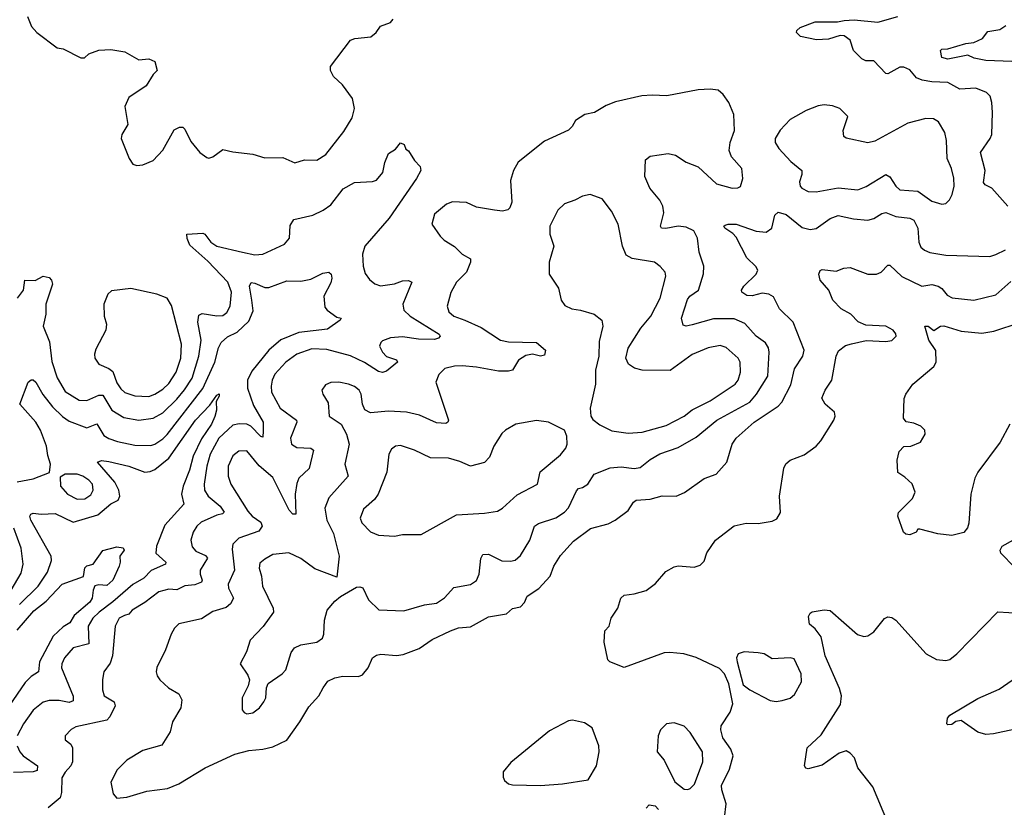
# Model space of a CAD drawing. Extents: x 1550320 to 1685906, y 509093 to 640511.
# Tile 28 of 256: x 1577238 to 1582168, y 532418 to 536359. Entities that reach past the tile are written whole.
import ezdxf

# ---------------------------------------------------------------- set-up
doc = ezdxf.new("R2010")
doc.units = 0

msp = doc.modelspace()

# ---------------------------------------------------------------- linework, layer by layer
at = {"layer": '0CON20XD'}
for points in [[(1577277.5, 536375), (1577297.5, 536325), (1577323.9, 536293.9), (1577425, 536217.5), (1577455, 536212.5), (1577545, 536167.5), (1577561.7, 536168.3), (1577585, 536187.5), (1577635, 536206.7), (1577695, 536210), (1577765, 536197.5), (1577835, 536157.5), (1577885, 536162.5), (1577915, 536150), (1577925.8, 536104.2), (1577905.9, 536084.1), (1577871.7, 536028.3), (1577785, 535970), (1577764, 535925), (1577780, 535835), (1577750, 535785), (1577746.2, 535765), (1577786, 535665), (1577805, 535636.2), (1577825, 535630), (1577855, 535632), (1577906.7, 535655), (1577954.1, 535705.9), (1578011.7, 535808.3), (1578038.3, 535821.7), (1578055, 535821.2), (1578065, 535811.2), (1578095, 535750), (1578140, 535695), (1578175, 535669.2), (1578185, 535666), (1578205, 535672), (1578255, 535709.2), (1578305, 535696.9), (1578405, 535685.8), (1578465, 535667.5), (1578555, 535669.4), (1578615, 535642.5), (1578663.2, 535656.8), (1578725, 535655.6), (1578771.1, 535685), (1578860.9, 535799.1), (1578902.4, 535867.6), (1578914.4, 535915), (1578904.5, 535964.5), (1578855, 536033.3), (1578808.6, 536075), (1578794.2, 536105), (1578794.2, 536125), (1578895, 536256), (1578915.7, 536264.3), (1578996.8, 536273.2), (1579022.5, 536295), (1579044.4, 536325.6), (1579095, 536344.3), (1579107.9, 536362.1)], [(1582184.6, 535425), (1582105.8, 535515), (1582072, 535532), (1582063.6, 535545), (1582070.9, 535605), (1582048.9, 535695), (1582096.9, 535765), (1582104.3, 535785), (1582109.2, 535895), (1582105.8, 535945), (1582096.4, 535976.4), (1582078.8, 535995), (1582025, 536016.4), (1581945, 536010.9), (1581884.7, 536044.7), (1581805, 536047.7), (1581756.5, 536056.5), (1581728.2, 536068.2), (1581695, 536107.5), (1581665, 536121.9), (1581645, 536121.4), (1581585, 536088), (1581575, 536088.8), (1581515, 536153.3), (1581475, 536153.1), (1581455, 536162.5), (1581412, 536205), (1581396.4, 536256.4), (1581365, 536277.5), (1581345, 536280), (1581288, 536262), (1581227.3, 536257.3), (1581147.5, 536275), (1581126.7, 536295), (1581128.8, 536305), (1581145, 536319.2), (1581221.3, 536348.7), (1581332.7, 536347.3), (1581365, 536355.5), (1581415, 536357.5), (1581535, 536345.8), (1581635, 536375.6)], [(1582205, 536150.2), (1582075, 536155.3), (1582017.1, 536167.1), (1581985, 536181.5), (1581885, 536160.5), (1581855, 536169.4), (1581847.5, 536205), (1581855, 536211.4), (1581885, 536213.3), (1581975, 536240), (1582015, 536244.4), (1582057.5, 536265), (1582085, 536299.2), (1582125, 536305.7), (1582145, 536310), (1582175, 536330)], [(1578375, 532885.8), (1578405, 532890), (1578439.2, 532915), (1578460.6, 532945), (1578470, 532965), (1578474.2, 533015), (1578482.6, 533037.4), (1578552.5, 533085), (1578570, 533105), (1578598, 533192), (1578614.6, 533215.4), (1578645, 533230.6), (1578725, 533244.4), (1578753.3, 533265), (1578760, 533285), (1578764.2, 533355), (1578777.5, 533405), (1578815, 533448.8), (1578845, 533472), (1578925, 533520), (1578941.7, 533521.7), (1578955.8, 533515.8), (1578985, 533456), (1579035.6, 533405.6), (1579161.7, 533401.7), (1579265, 533430.8), (1579325, 533439.6), (1579365, 533465.5), (1579411.9, 533518.1), (1579495, 533532.3), (1579525, 533553.1), (1579538.2, 533585), (1579547.3, 533662.7), (1579556.7, 533683.3), (1579585, 533684.3), (1579651.3, 533651.3), (1579695, 533649.3), (1579719.2, 533655), (1579745, 533678.1), (1579792.1, 533755), (1579815.5, 533825), (1579835, 533838.7), (1579922.9, 533867.1), (1579965.6, 533895), (1579985, 533915.7), (1580025, 534001.4), (1580035, 534012.5), (1580055, 534017.5), (1580082, 534035), (1580114.5, 534085.5), (1580195, 534116.4), (1580248.8, 534121.2), (1580315, 534113.4), (1580345, 534118.8), (1580395, 534158.8), (1580443.7, 534186.3), (1580535, 534218.5), (1580625, 534269.1), (1580728.5, 534355), (1580894.2, 534445.8), (1580927.5, 534485), (1580984.1, 534575.9), (1580990.4, 534695), (1580986.6, 534716.6), (1580971.2, 534741.2), (1580925, 534775.6), (1580868.8, 534838.8), (1580815, 534862), (1580712, 534862), (1580605, 534831.6), (1580575, 534825.6), (1580560.3, 534830.3), (1580550.7, 534865), (1580581.7, 534958.3), (1580593.3, 534975), (1580636.2, 535005), (1580662.3, 535087.7), (1580663.8, 535125), (1580639.1, 535195), (1580631.8, 535265), (1580613, 535303), (1580575, 535321.5), (1580535, 535325.4), (1580473.6, 535313.6), (1580451.2, 535315), (1580446.9, 535325), (1580462.8, 535392.8), (1580457.9, 535425), (1580443.5, 535455), (1580392.9, 535515), (1580368.1, 535575), (1580371.7, 535658.3), (1580395, 535676.2), (1580485, 535690), (1580521.7, 535681.7), (1580575, 535646.2), (1580635, 535623.3), (1580727.3, 535537.3), (1580805, 535516.2), (1580833, 535517), (1580846.4, 535523.6), (1580858, 535565), (1580854.1, 535614.1), (1580802.1, 535672.1), (1580789.2, 535705), (1580794.2, 535745), (1580817.5, 535805), (1580814, 535885), (1580788.8, 535945), (1580760, 535985), (1580735, 536005.8), (1580695, 536011.4), (1580635, 536007.1), (1580477.7, 535977.7), (1580405, 535981.4), (1580353, 535977), (1580221.7, 535948.3), (1580175, 535929.4), (1580115, 535894.4), (1580067.5, 535885), (1580020, 535855), (1580003.8, 535825), (1579985, 535806.2), (1579865, 535751.2), (1579733.8, 535646.2), (1579711.1, 535605), (1579695.6, 535555), (1579701.4, 535445), (1579692.5, 535417.5), (1579682.3, 535407.7), (1579655, 535400), (1579615, 535405.6), (1579525, 535420), (1579475, 535444.3), (1579405, 535447.1), (1579375, 535436), (1579314.3, 535385), (1579301.2, 535335), (1579343.8, 535275), (1579364, 535255), (1579415, 535224), (1579454, 535185), (1579495, 535162.5), (1579495.6, 535145), (1579474.4, 535095), (1579424.2, 535045), (1579396.4, 534993.6), (1579377.8, 534925), (1579386.4, 534896.4), (1579411.4, 534875), (1579466.7, 534855), (1579548, 534818), (1579645, 534754.5), (1579685, 534747.1), (1579825, 534744.4), (1579870.8, 534705), (1579865, 534680), (1579845, 534676), (1579805.4, 534685.4), (1579771.5, 534678.5), (1579735.6, 534655), (1579705, 534605.8), (1579685, 534600.5), (1579635, 534600.4), (1579525, 534620.7), (1579453, 534627), (1579414.6, 534625.4), (1579367.1, 534612.9), (1579335.7, 534584.3), (1579321.9, 534545), (1579384.3, 534355), (1579382, 534345), (1579371.9, 534338.1), (1579325, 534342.1), (1579239.7, 534379.7), (1579175, 534395.5), (1579085, 534399.6), (1578995, 534391.5), (1578966.2, 534406.2), (1578954.6, 534434.6), (1578947.5, 534485), (1578938.2, 534505), (1578915, 534523.6), (1578885, 534535.5), (1578835.7, 534544.3), (1578795, 534542.9), (1578768.3, 534531.7), (1578751.2, 534505), (1578756, 534485), (1578781.8, 534441.8), (1578786.9, 534375), (1578846.7, 534335), (1578874.7, 534284.7), (1578888.2, 534235), (1578865.6, 534135), (1578882.7, 534075), (1578785, 533966), (1578766.5, 533915), (1578776.4, 533855), (1578808.5, 533788.5), (1578836.7, 533675), (1578825, 533570), (1578715, 533611.1), (1578645, 533663.3), (1578585, 533691.9), (1578505, 533682.2), (1578465, 533659.4), (1578441.1, 533638.9), (1578437.3, 533615), (1578449.1, 533575), (1578453.5, 533525), (1578507.5, 533415), (1578509.4, 533395), (1578457.8, 533322.2), (1578392, 533255), (1578374, 533195), (1578342.5, 533135), (1578379.7, 533079.7), (1578388, 533055), (1578381.4, 533025), (1578351.9, 532965), (1578352.5, 532905), (1578361.5, 532891.5), (1578375, 532885.8)], [(1581854.3, 535435.7), (1581875, 535438.6), (1581893, 535457), (1581906.4, 535483.6), (1581916.1, 535525), (1581915.4, 535565.4), (1581903.9, 535613.9), (1581880.8, 535665), (1581878.5, 535755), (1581869.5, 535795), (1581837.8, 535847.8), (1581813.4, 535863.4), (1581775, 535864.4), (1581685, 535840.5), (1581519.8, 535750.2), (1581485, 535742.9), (1581375.9, 535765.9), (1581363.3, 535775), (1581360.8, 535805), (1581383.8, 535875), (1581343.3, 535915), (1581307.9, 535927.9), (1581265, 535932.9), (1581235, 535928.6), (1581175.8, 535904.2), (1581095, 535860), (1581045, 535806.7), (1581020, 535765), (1581020, 535745), (1581038, 535715), (1581098.8, 535648.8), (1581153.3, 535605), (1581153.8, 535585), (1581142.3, 535547.7), (1581145.4, 535525.4), (1581153.1, 535515), (1581185, 535499.6), (1581225, 535497.5), (1581335, 535517.6), (1581435, 535507.5), (1581476.6, 535523.4), (1581575, 535584.5), (1581595, 535572.5), (1581625, 535525.6), (1581645, 535507.5), (1581735, 535501.2), (1581805, 535450), (1581854.3, 535435.7)], [(1577226.9, 534965), (1577257.1, 535005), (1577264.2, 535055), (1577315, 535054.3), (1577355, 535075.4), (1577385, 535068.7), (1577398, 535055), (1577402.7, 535035), (1577368.7, 534935), (1577368.5, 534885), (1577356.2, 534825), (1577387.4, 534747.4), (1577398.5, 534648.5), (1577425, 534567.1), (1577465, 534498.9), (1577535, 534454.6), (1577575, 534453.3), (1577635, 534480.6), (1577655, 534480.4), (1577700, 534405), (1577758.8, 534368.8), (1577835, 534354.7), (1577905.7, 534364.3), (1577955, 534392.4), (1578025, 534460.8), (1578063.6, 534506.4), (1578101.3, 534565), (1578135.7, 534675), (1578145.8, 534755), (1578129.8, 534845), (1578135, 534880.6), (1578152.1, 534887.9), (1578225, 534876.2), (1578255, 534879.2), (1578275.7, 534894.3), (1578291.5, 534925), (1578297.8, 534995), (1578279.7, 535045), (1578180.5, 535150.5), (1578089.8, 535229.8), (1578075.8, 535264.2), (1578074.4, 535285.6), (1578155, 535290), (1578165, 535286), (1578195.4, 535245.4), (1578225, 535225.5), (1578353.8, 535195), (1578415, 535182.7), (1578454.6, 535185.4), (1578564.6, 535235.4), (1578589.2, 535265), (1578591.8, 535328.2), (1578610.7, 535359.3), (1578705, 535380), (1578757.5, 535405), (1578795, 535433.1), (1578857.6, 535512.4), (1578915, 535544.4), (1579005, 535549.2), (1579025, 535556), (1579056.2, 535595), (1579066, 535645), (1579085, 535690), (1579119.3, 535710.7), (1579145, 535743.3), (1579162.5, 535735), (1579171.7, 535711.7), (1579185, 535702.5), (1579214.2, 535654.2), (1579243.3, 535625), (1579246, 535605), (1579225.5, 535565), (1579088, 535365), (1578965.6, 535225), (1578953.5, 535185), (1578957.1, 535125), (1578968.3, 535088.3), (1578988.8, 535058.8), (1579016.8, 535036.8), (1579045, 535027.5), (1579115, 535037.5), (1579155, 535052.2), (1579185, 535053.1), (1579202, 535045), (1579156.9, 534935), (1579161.9, 534905), (1579192.2, 534875), (1579338.9, 534785), (1579342.5, 534775), (1579335.2, 534764.7), (1579315, 534758.3), (1579235, 534760.5), (1579155, 534771.2), (1579095, 534766.2), (1579055, 534752.5), (1579045.6, 534744.4), (1579040, 534725), (1579054.5, 534695), (1579073.7, 534673.7), (1579125, 534656.5), (1579130, 534645), (1579075, 534600), (1579055, 534593.3), (1579035, 534598.5), (1578965, 534644.1), (1578895, 534676.3), (1578775, 534708.4), (1578701.1, 534711.1), (1578625, 534684.7), (1578570, 534645), (1578516.2, 534585), (1578501.5, 534555), (1578496.4, 534525), (1578498.1, 534495), (1578541.4, 534415), (1578623.5, 534355), (1578625.5, 534345), (1578593.3, 534265), (1578598.6, 534235), (1578625, 534217.5), (1578695, 534215.4), (1578709.2, 534205), (1578686.8, 534113.2), (1578636.4, 534065), (1578625, 534038.8), (1578616.7, 533985), (1578621.2, 533885), (1578605, 533884.5), (1578587.3, 533905), (1578505, 534067.3), (1578436.8, 534126.8), (1578375, 534200.9), (1578335, 534199.1), (1578305, 534176.9), (1578281.8, 534125), (1578281.3, 534075), (1578295.4, 534035), (1578380, 533900), (1578402.7, 533875), (1578444.5, 533845), (1578452.7, 533825), (1578435, 533799.6), (1578336, 533764), (1578304.5, 533735), (1578301.2, 533708.8), (1578313.2, 533605), (1578281.3, 533535), (1578284.1, 533515), (1578308.5, 533465), (1578293.6, 533436.3), (1578271.7, 533418.3), (1578205, 533396.9), (1578149.1, 533360.9), (1578034.7, 533335.3), (1578012.9, 533315), (1577995.8, 533285), (1577968.5, 533205), (1577925, 533116.7), (1577921.9, 533095), (1577925.6, 533075), (1577939.4, 533055), (1577982.9, 533015), (1578034.3, 532985), (1578050, 532955), (1578044.4, 532915.6), (1578003.8, 532845), (1577991.2, 532795), (1577950.5, 532729.5), (1577855, 532702.9), (1577775, 532652.9), (1577725.8, 532605), (1577694.1, 532544.1), (1577706, 532485), (1577725, 532463.1), (1577775, 532468.5), (1577875, 532499.2), (1577978.6, 532511.4), (1578034, 532536), (1578166, 532615), (1578315, 532683.3), (1578385, 532701.4), (1578455, 532708), (1578505, 532720), (1578575, 532754.2), (1578640, 532845), (1578685, 532921.2), (1578735, 532976.2), (1578757.5, 533015), (1578780.9, 533049.1), (1578815, 533065.7), (1578855.8, 533074.2), (1578935, 533072.5), (1578955, 533080), (1578982.5, 533115), (1579004.5, 533165.5), (1579025, 533178.8), (1579045.8, 533184.2), (1579125, 533178.1), (1579158.3, 533181.7), (1579237.9, 533212.1), (1579302.4, 533257.6), (1579395, 533300.6), (1579435, 533315.6), (1579495, 533320.8), (1579585, 533370.8), (1579675, 533386), (1579705, 533413.3), (1579745, 533421.2), (1579765, 533443.3), (1579778, 533475), (1579837.7, 533512.3), (1579894.3, 533575), (1579911.5, 533625), (1579945, 533678.2), (1580010.9, 533749.1), (1580095, 533812.2), (1580183.9, 533836.1), (1580218.8, 533855), (1580285, 533902.5), (1580310.8, 533945), (1580324.5, 533955.5), (1580395, 533960), (1580455, 533976.7), (1580525, 533974.6), (1580566.6, 533993.4), (1580665, 534062.5), (1580725.4, 534084.6), (1580778.8, 534145), (1580804.5, 534235), (1580825.5, 534265), (1580915, 534345.4), (1581035.4, 534424.6), (1581054.4, 534445), (1581098.2, 534531.8), (1581117.6, 534612.4), (1581159.6, 534675), (1581166.2, 534705), (1581110, 534845), (1581041.5, 534911.5), (1581012.2, 534972.2), (1580988.8, 534985), (1580955, 534990), (1580905, 534977.8), (1580878.3, 534978.3), (1580854, 534995), (1580852, 535005), (1580864.2, 535025), (1580925.8, 535085), (1580933.8, 535105), (1580923.9, 535123.9), (1580877.9, 535167.9), (1580825, 535270.6), (1580808.7, 535288.7), (1580768, 535315), (1580764, 535325), (1580769.2, 535330.8), (1580785, 535336.4), (1580825, 535335.8), (1580925, 535300.6), (1580975, 535296.2), (1581003.5, 535315), (1581018.8, 535381.2), (1581035, 535395.7), (1581075, 535383.3), (1581155, 535319.6), (1581195, 535309.2), (1581225.3, 535314.7), (1581295, 535364.5), (1581335, 535379.5), (1581413, 535363), (1581485, 535356.5), (1581515, 535364.4), (1581555, 535389.5), (1581575, 535394.5), (1581625, 535374.6), (1581695, 535366.1), (1581715.2, 535355.2), (1581734.6, 535315), (1581740, 535245), (1581749.8, 535219.8), (1581768, 535205), (1581795, 535194.6), (1581875, 535180.4), (1582095, 535174.5), (1582125, 535183.5), (1582172.8, 535207.2)], [(1580285, 534290), (1580355, 534294.5), (1580475, 534328), (1580564.3, 534375.7), (1580605, 534406.1), (1580695, 534451.8), (1580820, 534535), (1580835.5, 534555), (1580846.1, 534595), (1580844.7, 534644.7), (1580834.7, 534664.7), (1580775, 534718.1), (1580745, 534729.1), (1580685, 534716.7), (1580605, 534683.2), (1580495, 534603.6), (1580355, 534604.5), (1580315.4, 534615.4), (1580285.8, 534635), (1580272.9, 534665), (1580284.5, 534715), (1580347.1, 534815), (1580398.1, 534875), (1580444.7, 534965.3), (1580472.9, 535075), (1580469.2, 535095), (1580444.6, 535124.6), (1580416.2, 535145), (1580305, 535163.1), (1580275, 535180), (1580256.5, 535225), (1580234, 535335), (1580201.1, 535401.1), (1580155, 535462), (1580093.9, 535483.9), (1580055, 535475.7), (1580016.7, 535455), (1579965, 535438), (1579932.5, 535405), (1579892.3, 535325), (1579892.3, 535285), (1579911.5, 535225), (1579888.2, 535145), (1579889.5, 535085), (1579935.4, 535015.4), (1579949.5, 534955), (1579967.9, 534927.9), (1580002.3, 534912.3), (1580045, 534906.2), (1580114.6, 534884.6), (1580152, 534855), (1580157.5, 534825), (1580138.8, 534748.8), (1580138.2, 534675), (1580120.5, 534605), (1580121.2, 534535), (1580094.8, 534415.2), (1580096.8, 534375), (1580108, 534358), (1580141.7, 534331.7), (1580202.3, 534302.3), (1580285, 534290)], [(1577225, 534046.1), (1577305, 534061.8), (1577387.3, 534092.7), (1577392.9, 534135), (1577378.5, 534178.5), (1577372, 534225), (1577342.9, 534305), (1577319.6, 534345), (1577238.1, 534435), (1577280, 534545), (1577295, 534556.7), (1577305, 534556.8), (1577319.7, 534545), (1577353.4, 534483.4), (1577402.3, 534422.3), (1577452.6, 534372.6), (1577485, 534350), (1577575, 534316.1), (1577625, 534337.3), (1577659, 534279), (1577685, 534262.5), (1577727.5, 534247.5), (1577815, 534229.7), (1577895, 534228.9), (1577915, 534234.6), (1577955, 534260.9), (1577976.3, 534283.7), (1578155, 534512.7), (1578215.2, 534645), (1578233.8, 534716.2), (1578246.8, 534743.2), (1578278.2, 534771.7), (1578327.5, 534795), (1578385, 534850), (1578407.4, 534902.6), (1578400.5, 534955), (1578388.8, 535025), (1578396.8, 535043.2), (1578415, 535041.2), (1578465, 535019.1), (1578485, 535018.5), (1578575, 535052.7), (1578645, 535051.1), (1578695, 535060.9), (1578755, 535090.5), (1578785, 535096), (1578797.5, 535085), (1578800, 535065), (1578795, 535042.5), (1578760, 534975), (1578765, 534920), (1578776.7, 534905), (1578825, 534870), (1578847.5, 534865), (1578842.5, 534855), (1578779.5, 534810.5), (1578636.2, 534793.8), (1578545, 534757.4), (1578485, 534705.3), (1578400.4, 534599.6), (1578378.8, 534555), (1578379.2, 534515), (1578407.9, 534427.9), (1578456.8, 534345), (1578457.6, 534302.4), (1578455, 534270), (1578445, 534272.9), (1578395, 534324.7), (1578375, 534334.7), (1578337.4, 534337.4), (1578305, 534330.3), (1578235.2, 534264.8), (1578191.6, 534185), (1578175.7, 534125), (1578161.8, 534035), (1578163.2, 534005), (1578182.1, 533975), (1578240.9, 533925), (1578262.2, 533895), (1578253.8, 533886.2), (1578225, 533879.4), (1578146.2, 533843.8), (1578124.4, 533825), (1578106.2, 533793.8), (1578095.6, 533755), (1578100.9, 533720.9), (1578119.2, 533699.2), (1578167.7, 533677.7), (1578179.1, 533665), (1578141.1, 533605), (1578141.3, 533585), (1578152.1, 533555), (1578148.5, 533545), (1578115, 533530.6), (1578065, 533525.4), (1578025, 533506.2), (1577985, 533509.1), (1577935, 533495.9), (1577865, 533442.3), (1577801.9, 533405), (1577784.2, 533385), (1577762.5, 533377.5), (1577736.1, 533363.9), (1577716, 533325), (1577702, 533175), (1577690.8, 533139.2), (1577660, 533095), (1577653.4, 533056.6), (1577653.3, 533005), (1577660.8, 532975), (1577710.8, 532945), (1577715.6, 532925), (1577690, 532870), (1577675, 532854.5), (1577519.1, 532820.9), (1577495, 532807.5), (1577466, 532775), (1577466, 532756), (1577494.4, 532734.4), (1577503.1, 532715), (1577502.1, 532645), (1577494.4, 532625), (1577465, 532594.4), (1577449.2, 532565), (1577447.7, 532492.3), (1577440.6, 532465), (1577381.2, 532415)], [(1580766.2, 532365), (1580774.6, 532435), (1580753.6, 532505), (1580752.4, 532527.6), (1580791.9, 532608.1), (1580809.5, 532675), (1580799.1, 532709.1), (1580758.6, 532765), (1580748.6, 532805), (1580750.8, 532825), (1580795.3, 532894.7), (1580807.8, 532935), (1580788, 533035), (1580767.1, 533085), (1580741.7, 533111.7), (1580625, 533167.1), (1580562.5, 533185), (1580493.2, 533193.2), (1580465, 533190), (1580265, 533118), (1580192.5, 533145), (1580183.3, 533155), (1580163.9, 533243.9), (1580168.3, 533301.7), (1580190, 533325), (1580200, 533365), (1580233.3, 533415), (1580247.5, 533465), (1580265, 533480), (1580315, 533486.2), (1580375, 533503.3), (1580421.7, 533538.3), (1580472.3, 533597.7), (1580515, 533621.2), (1580535, 533626.2), (1580615, 533618.8), (1580645, 533630), (1580665, 533650), (1580678.8, 533691.2), (1580721.2, 533755), (1580815, 533826.2), (1580875, 533840), (1580935, 533837.5), (1581005, 533849.2), (1581029.1, 533860.9), (1581047.7, 533892.3), (1581042, 533975), (1581064.2, 534115), (1581074.2, 534135.8), (1581095.9, 534154.1), (1581165, 534181.4), (1581225.9, 534224.1), (1581248.9, 534251.1), (1581314.5, 534355), (1581320.5, 534375), (1581316.9, 534395), (1581270, 534435), (1581254.2, 534465), (1581270.6, 534505), (1581304.4, 534555.6), (1581325.6, 534675), (1581337.6, 534702.4), (1581372.1, 534727.9), (1581402.4, 534737.6), (1581476.1, 534753.9), (1581575, 534749.2), (1581605, 534754.2), (1581626, 534775), (1581625, 534787.5), (1581611.2, 534805), (1581575, 534825.5), (1581475, 534830), (1581436.4, 534846.4), (1581399.2, 534885), (1581351.4, 534911.4), (1581308.6, 534955), (1581289.6, 535005), (1581245.5, 535055), (1581238.8, 535085), (1581245.9, 535104.1), (1581255, 535109.2), (1581325, 535100), (1581364.3, 535115.7), (1581395, 535118.9), (1581445, 535100.9)], [(1581445, 535100.9), (1581485, 535085.4), (1581527.5, 535085), (1581550.8, 535095), (1581585, 535130.6), (1581595, 535130), (1581655, 535074.4), (1581755, 535025.7), (1581805, 535033.6), (1581836, 535026), (1581854, 535014), (1581880.6, 534980.6), (1581906.6, 534966.6), (1582015, 534955.5), (1582125, 534982.1), (1582200.7, 535049.3)], [(1577885, 534474.2), (1577915, 534484.7), (1577955, 534509.7), (1577985, 534539.2), (1578020.8, 534595), (1578044.8, 534665), (1578048.2, 534735), (1577998.3, 534928.3), (1577976.7, 534965), (1577923.9, 534986.1), (1577795, 535014.3), (1577698.3, 535001.7), (1577680, 534985), (1577660, 534935), (1577661.2, 534875), (1577672, 534835), (1577669.2, 534805), (1577619.1, 534710.9), (1577612, 534685), (1577614.2, 534665), (1577634.5, 534634.5), (1577685, 534613.6), (1577705, 534597.8), (1577725, 534542.5), (1577745, 534511.5), (1577765, 534493.4), (1577815, 534475.9), (1577885, 534474.2)], [(1582195, 534334.2), (1582147.1, 534245), (1582035.4, 534095), (1582019.6, 534065), (1581999.5, 533985), (1581990.7, 533839.3), (1581983.6, 533816.4), (1581965, 533793.3), (1581905, 533778), (1581835, 533786), (1581745, 533810), (1581735, 533810), (1581726.7, 533795), (1581695, 533781.1), (1581675, 533784.3), (1581662, 533795), (1581633.8, 533875), (1581637.7, 533892.3), (1581707.3, 533962.7), (1581721.2, 533995), (1581706, 534036), (1581670.3, 534070.3), (1581633.8, 534093.8), (1581631.2, 534155), (1581641.7, 534198.3), (1581665, 534223.3), (1581700, 534225), (1581747.5, 534245), (1581771.2, 534285), (1581768.8, 534305), (1581750, 534325), (1581715, 534340), (1581676.2, 534346.2), (1581663.3, 534365), (1581666.4, 534463.6), (1581673.8, 534485), (1581710, 534535), (1581815, 534624.2), (1581826.5, 534645), (1581824, 534704), (1581790, 534755), (1581770, 534825), (1581785.9, 534825.9), (1581815, 534803.3), (1581847.5, 534825), (1581865, 534827.8), (1581950.8, 534800.8), (1582055, 534789.5), (1582115, 534800.6), (1582246.4, 534843.6)], [(1577236.6, 533433.4), (1577330, 533525), (1577376.8, 533595), (1577397.6, 533652.4), (1577396.4, 533675), (1577294.1, 533855), (1577289.6, 533875), (1577293.3, 533885), (1577305, 533890), (1577345, 533884.6), (1577415, 533888.2), (1577505.4, 533844.6), (1577629.3, 533880.7), (1577695, 533936), (1577730.7, 533955), (1577740, 533975), (1577734.8, 534005), (1577713.8, 534045), (1577628, 534145), (1577647.6, 534152.4), (1577685, 534147.9), (1577785, 534125.3), (1577865, 534095.3), (1577891.8, 534098.2), (1577915, 534108.8), (1577984.9, 534165.1), (1578117.6, 534355), (1578190.7, 534429.3), (1578225, 534480), (1578236.2, 534486.2), (1578237.1, 534475), (1578221.2, 534448.8), (1578223.5, 534405), (1578215, 534372.5), (1578198.4, 534335), (1578148.5, 534261.5), (1578106.9, 534175), (1578089, 534105), (1578056.5, 534025), (1578048.6, 533985), (1578060, 533935), (1577965, 533829.1), (1577922.7, 533725), (1577920.1, 533690.1), (1577969.5, 533645), (1577968, 533635), (1577896.5, 533603.5), (1577858.8, 533565), (1577805, 533531.9), (1577705, 533445.8), (1577635.3, 533395), (1577604.7, 533365), (1577580.8, 533325), (1577584.7, 533235.3), (1577505.7, 533215), (1577462.7, 533165), (1577449.6, 533135), (1577448, 533115), (1577505, 532974), (1577505, 532950), (1577485, 532941.7), (1577435, 532952.4), (1577385, 532952.7), (1577355, 532943.8), (1577306.3, 532903.7), (1577257.3, 532835), (1577226.2, 532775)], [(1579115, 533774.6), (1579155, 533782.5), (1579247.3, 533782.7), (1579425, 533881.8), (1579565, 533889.7), (1579629.7, 533900.3), (1579655, 533914.4), (1579728.3, 533981.7), (1579831.2, 534035), (1579844.2, 534095.8), (1579945, 534181.9), (1579971.9, 534215), (1579979.4, 534235), (1579978, 534275), (1579966.2, 534305), (1579885, 534344.4), (1579825.9, 534354.1), (1579722.5, 534335), (1579670, 534305), (1579652.1, 534287.9), (1579612, 534225), (1579590.9, 534169.1), (1579565, 534142.5), (1579495, 534124.2), (1579442, 534148), (1579385, 534164.4), (1579295, 534166.7), (1579215, 534204.4), (1579145, 534228.5), (1579118.8, 534225), (1579099.8, 534210.2), (1579086.9, 534185), (1579076.9, 534095), (1579033.3, 533985), (1579015, 533958.6), (1578959.9, 533910.1), (1578942.1, 533865), (1578951.3, 533841.3), (1578995, 533796.9), (1579035, 533780), (1579115, 533774.6)], [(1577525, 533959.1), (1577565, 533961.8), (1577595, 533981.4), (1577605.5, 534005), (1577601.8, 534035), (1577584.4, 534055), (1577555, 534074.6), (1577525, 534084.6), (1577465.7, 534084.3), (1577440.5, 534069.5), (1577443.1, 534025), (1577478.1, 533985), (1577525, 533959.1)], [(1577139.1, 533410.9), (1577245, 533588.6), (1577255.9, 533635), (1577246, 533715), (1577209.4, 533815)], [(1582218.8, 533618.8), (1582150.3, 533690.3), (1582146.2, 533705), (1582156.7, 533725), (1582255, 533780)], [(1577225.2, 533305), (1577309.5, 533400.5), (1577370.1, 533449.9), (1577450, 533535), (1577557.5, 533572.5), (1577565, 533616.2), (1577575, 533626), (1577605.7, 533634.3), (1577655, 533703.3), (1577725, 533721.8), (1577756.3, 533716.3), (1577760.8, 533705), (1577738.8, 533675), (1577741.2, 533645), (1577735.8, 533625), (1577704.4, 533555), (1577675, 533527.5), (1577635, 533530.8), (1577614.2, 533525.8), (1577605.4, 533505), (1577601.1, 533465), (1577589.5, 533445), (1577511.6, 533378.4), (1577488.3, 533341.7), (1577455, 533321.1), (1577405.2, 533275), (1577336.4, 533145), (1577331.9, 533095), (1577295, 533073.2), (1577265, 533042.3), (1577145, 532867.5)], [(1581582, 532345), (1581510.1, 532520.1), (1581433.6, 532615), (1581416.9, 532665), (1581395, 532688.5), (1581375, 532699.6), (1581340.5, 532689.5), (1581255, 532629.2), (1581185, 532610), (1581174.1, 532614.1), (1581168, 532625), (1581180, 532715), (1581250.3, 532779.7), (1581347.2, 532932.8), (1581352.5, 532975), (1581342.6, 533012.6), (1581271.2, 533175), (1581251.1, 533271.1), (1581220.6, 533310.6), (1581191.5, 533335), (1581187, 533373), (1581195, 533390), (1581205, 533396.2), (1581265, 533406), (1581295, 533402), (1581432.7, 533282.7), (1581465, 533271.9), (1581485, 533275.7), (1581513.7, 533296.3), (1581567.7, 533362.3), (1581585, 533371.2), (1581605, 533368), (1581625, 533353.8), (1581775.5, 533185.5), (1581827.9, 533157.9), (1581875, 533151.9), (1581895, 533158.1), (1581930, 533185), (1582135, 533395.7), (1582245, 533388.9)], [(1581025, 532947.7), (1581055, 532953.1), (1581095, 532964.5), (1581117.3, 532982.7), (1581151.5, 533045), (1581150, 533085), (1581115, 533160.8), (1581095, 533166.5), (1581005, 533161.4), (1580965.5, 533185.5), (1580935, 533191.1), (1580864.5, 533195.5), (1580834.6, 533185.4), (1580826.9, 533165), (1580829.4, 533145), (1580860.6, 533030.6), (1580893.8, 533005), (1580995, 532952.1), (1581025, 532947.7)], [(1582215, 532806.7), (1582114.2, 532785.8), (1582075, 532782), (1582035, 532794), (1581951.7, 532851.7), (1581925, 532847.5), (1581905, 532832.5), (1581885, 532830), (1581880, 532835), (1581883.3, 532863.3), (1581895, 532878.8), (1582035, 532962.2), (1582141.4, 533008.6), (1582255, 533087.5)], [(1579845, 532526.5), (1579955, 532534.5), (1580083.3, 532555), (1580126.2, 532625), (1580139.3, 532695), (1580137.5, 532725), (1580104.3, 532815), (1580065, 532841.1), (1580005, 532853.1), (1579985, 532851.1), (1579889.8, 532800.2), (1579697.6, 532642.4), (1579658.1, 532595), (1579657.9, 532567.9), (1579665, 532551.2), (1579685, 532535.7), (1579705, 532530), (1579845, 532526.5)], [(1580583.1, 532506.9), (1580595, 532512.5), (1580616.2, 532533.8), (1580658, 532645), (1580655.9, 532695), (1580595, 532791.9), (1580564.1, 532824.1), (1580515, 532840.9), (1580476.7, 532835), (1580446.9, 532805), (1580435, 532776.2), (1580428.9, 532695), (1580464.1, 532654.1), (1580517.9, 532545), (1580565, 532509.1), (1580583.1, 532506.9)], [(1577225.9, 532725), (1577238.8, 532695), (1577256, 532675), (1577326.9, 532625), (1577325, 532601.9), (1577305, 532595.3)], [(1577305, 532595.3), (1577207.3, 532592.7)], [(1580375, 532413.8), (1580390, 532430), (1580420, 532425), (1580437, 532407)]]:
    msp.add_lwpolyline(points, dxfattribs=at)

doc.saveas('drawing.dxf')
